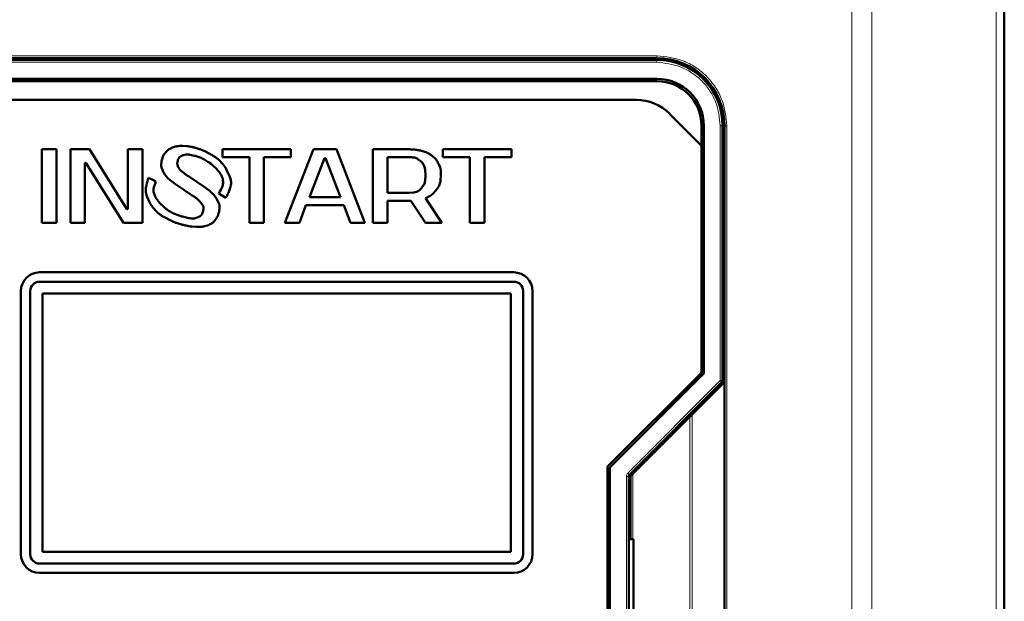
# Model space of a CAD drawing. Header units: millimetres. Extents: x 0 to 420, y 0 to 297.
# Tile 12 of 20: x 88 to 140, y 178 to 209. Entities that reach past the tile are written whole.
import ezdxf

# ---------------------------------------------------------------- set-up
doc = ezdxf.new("R2010")
doc.units = ezdxf.units.MM

msp = doc.modelspace()

# ---------------------------------------------------------------- linework, layer by layer
at = {"color": 9, "linetype": 'Continuous', "lineweight": 18}
for p, q in [((132.047, 113.269), (132.047, 215.776)), ((133.107, 113.269), (133.107, 215.776)), ((139.729, 113.269), (139.729, 215.776)), ((81.168, 207.023), (121.668, 207.023)), ((121.668, 206.673), (81.168, 206.673)), ((121.668, 207.023), (121.668, 206.898)), ((121.668, 206.673), (121.668, 206.798)), ((125.043, 189.741), (125.043, 203.298)), ((125.043, 203.298), (125.168, 203.298)), ((125.393, 203.298), (125.268, 203.298)), ((125.393, 203.298), (125.393, 151.798)), ((120.116, 184.814), (125.043, 189.741)), ((125.132, 189.653), (125.043, 189.741)), ((125.043, 189.741), (125.168, 189.741)), ((123.423, 167.293), (123.423, 187.802)), ((123.543, 167.172), (123.543, 187.923)), ((120.043, 170.458), (120.043, 184.637)), ((120.043, 184.637), (120.168, 184.637)), ((120.116, 184.814), (120.205, 184.726)), ((120.393, 181.298), (120.393, 184.773))]:
    msp.add_line(p, q, dxfattribs=at)
at = {"color": 7, "linetype": 'Continuous', "lineweight": 50}
for p, q in [((140.168, 113.269), (140.168, 215.776)), ((81.168, 206.898), (121.668, 206.898)), ((121.668, 206.798), (81.168, 206.798)), ((90.168, 206.898), (90.168, 206.798)), ((90.918, 206.898), (90.918, 206.798)), ((111.918, 206.798), (111.918, 206.898)), ((112.668, 206.898), (112.668, 206.798)), ((115.168, 206.898), (115.168, 206.798)), ((115.918, 206.898), (115.918, 206.798)), ((81.168, 205.798), (121.668, 205.798)), ((121.668, 205.673), (81.168, 205.673)), ((82.264, 204.673), (120.572, 204.673)), ((122.34, 203.94), (124.043, 202.237)), ((124.043, 202.237), (124.043, 203.298)), ((124.168, 203.298), (124.168, 190.103)), ((125.168, 189.741), (125.168, 203.298)), ((125.268, 203.298), (125.268, 189.648)), ((88.918, 202.044), (88.918, 198.127)), ((89.691, 202.044), (88.918, 202.044)), ((89.691, 198.127), (89.691, 202.044)), ((91.448, 202.044), (90.436, 202.044)), ((90.436, 202.044), (90.436, 198.127)), ((93.444, 198.854), (91.448, 202.044)), ((94.27, 202.044), (93.498, 202.044)), ((93.498, 202.044), (93.498, 198.854)), ((94.27, 198.127), (94.27, 202.044)), ((95.601, 201.984), (95.502, 201.882)), ((96.025, 202.186), (95.866, 202.133)), ((96.63, 202.214), (96.41, 202.223)), ((97.311, 202.056), (97.144, 202.107)), ((97.791, 201.844), (97.634, 201.922)), ((98.53, 202.044), (98.53, 201.624)), ((102.177, 202.044), (98.53, 202.044)), ((103.375, 202.044), (101.857, 198.127)), ((102.177, 201.624), (102.177, 202.044)), ((104.6, 202.044), (103.375, 202.044)), ((106.117, 198.127), (104.6, 202.044)), ((106.543, 202.044), (106.543, 198.127)), ((108.46, 202.044), (106.543, 202.044)), ((109.38, 201.883), (109.177, 201.951)), ((113.918, 202.044), (110.271, 202.044)), ((110.271, 202.044), (110.271, 201.624)), ((113.918, 201.624), (113.918, 202.044)), ((124.043, 190.155), (124.043, 202.237)), ((95.354, 201.651), (95.313, 201.521)), ((96.129, 201.358), (96.145, 201.432)), ((96.288, 201.656), (96.426, 201.724)), ((96.796, 201.757), (97.04, 201.701)), ((97.546, 201.511), (97.759, 201.384)), ((98.082, 201.662), (98.081, 201.663)), ((98.084, 201.663), (98.082, 201.662)), ((98.151, 201.622), (98.084, 201.663)), ((98.53, 201.624), (99.968, 201.624)), ((99.968, 201.624), (99.968, 198.127)), ((100.74, 201.624), (102.177, 201.624)), ((100.74, 198.127), (100.74, 201.624)), ((103.162, 199.498), (103.961, 201.568)), ((103.961, 201.568), (104.014, 201.568)), ((104.014, 201.568), (104.813, 199.498)), ((107.315, 201.624), (108.46, 201.624)), ((107.315, 199.722), (107.315, 201.624)), ((108.942, 201.527), (109.11, 201.392)), ((109.849, 201.559), (109.712, 201.683)), ((110.271, 201.624), (111.708, 201.624)), ((111.708, 201.624), (111.708, 198.127)), ((112.481, 198.127), (112.481, 201.624)), ((112.481, 201.624), (113.918, 201.624)), ((91.208, 201.316), (91.261, 201.316)), ((91.208, 198.127), (91.208, 201.316)), ((91.261, 201.316), (93.258, 198.127)), ((95.298, 201.031), (95.397, 200.811)), ((96.145, 201.162), (96.131, 201.225)), ((96.26, 200.969), (96.211, 201.034)), ((96.488, 200.766), (96.401, 200.836)), ((98.731, 200.991), (98.734, 200.993)), ((98.926, 200.577), (98.731, 200.991)), ((109.32, 200.976), (109.339, 200.673)), ((110.116, 201.076), (110.047, 201.252)), ((94.829, 200.418), (94.596, 200.525)), ((94.989, 200.335), (94.829, 200.418)), ((94.861, 199.952), (94.989, 200.335)), ((95.748, 200.393), (96.022, 200.192)), ((97.601, 200.008), (96.712, 200.606)), ((110.147, 200.386), (110.164, 200.673)), ((96.022, 200.192), (96.916, 199.593)), ((97.868, 199.813), (97.601, 200.008)), ((109.244, 200.13), (109.11, 199.954)), ((109.794, 199.724), (109.951, 199.917)), ((94.507, 199.549), (94.667, 199.188)), ((97.313, 199.286), (97.422, 199.155)), ((98.342, 199.166), (98.232, 199.39)), ((98.337, 199.698), (98.487, 199.595)), ((98.487, 199.595), (98.705, 199.457)), ((104.813, 199.498), (103.162, 199.498)), ((108.46, 199.722), (107.315, 199.722)), ((107.315, 199.302), (108.556, 199.302)), ((107.315, 198.127), (107.315, 199.302)), ((108.725, 199.741), (108.46, 199.722)), ((108.556, 199.302), (109.339, 198.127)), ((110.218, 198.127), (109.339, 199.447)), ((125.168, 199.548), (125.268, 199.548)), ((93.498, 198.854), (93.444, 198.854)), ((94.667, 199.188), (94.662, 199.185)), ((95.564, 198.848), (95.213, 199.165)), ((97.523, 198.897), (97.504, 198.761)), ((102.624, 198.127), (102.976, 199.078)), ((102.976, 199.078), (104.999, 199.078)), ((104.999, 199.078), (105.351, 198.127)), ((125.268, 198.798), (125.168, 198.798)), ((95.402, 198.445), (95.783, 198.25)), ((96.731, 198.384), (96.407, 198.462)), ((97.335, 198.481), (97.181, 198.406)), ((98.027, 198.152), (98.132, 198.263)), ((88.918, 198.127), (89.691, 198.127)), ((90.436, 198.127), (91.208, 198.127)), ((93.258, 198.127), (94.27, 198.127)), ((96.124, 198.111), (96.304, 198.056)), ((96.894, 197.929), (97.141, 197.913)), ((97.568, 197.945), (97.741, 197.996)), ((99.968, 198.127), (100.74, 198.127)), ((101.857, 198.127), (102.624, 198.127)), ((105.351, 198.127), (106.117, 198.127)), ((106.543, 198.127), (107.315, 198.127)), ((109.339, 198.127), (110.218, 198.127)), ((111.708, 198.127), (112.481, 198.127)), ((125.268, 196.298), (125.168, 196.298)), ((114.043, 195.498), (88.793, 195.498)), ((125.268, 195.548), (125.168, 195.548)), ((88.793, 194.998), (114.043, 194.998)), ((87.793, 194.498), (87.793, 180.498)), ((88.293, 180.498), (88.293, 194.498)), ((113.893, 194.373), (88.943, 194.373)), ((88.943, 194.373), (88.943, 180.623)), ((113.893, 180.623), (113.893, 194.373)), ((114.543, 194.498), (114.543, 180.498)), ((115.043, 180.498), (115.043, 194.498)), ((119.043, 185.155), (124.043, 190.155)), ((124.168, 190.103), (119.168, 185.103)), ((120.205, 184.726), (125.132, 189.653)), ((123.543, 187.923), (125.268, 189.648)), ((125.268, 189.648), (125.268, 165.448)), ((123.423, 187.802), (120.393, 184.773)), ((119.043, 169.94), (119.043, 185.155)), ((119.168, 185.103), (119.168, 169.992)), ((120.168, 170.458), (120.168, 184.637)), ((120.268, 184.648), (120.268, 181.298)), ((120.168, 182.048), (120.268, 182.048)), ((120.418, 181.298), (120.168, 181.298)), ((120.418, 173.798), (120.418, 181.298)), ((88.943, 180.623), (113.893, 180.623)), ((114.043, 179.998), (88.793, 179.998)), ((88.793, 179.498), (114.043, 179.498))]:
    msp.add_line(p, q, dxfattribs=at)
for centre, radius, start, end in [((121.668, 203.298), 3.6, 0, 90), ((121.668, 203.298), 3.5, 0, 90), ((121.668, 203.298), 2.5, 0, 90), ((121.668, 203.298), 2.375, 0, 90), ((120.572, 202.173), 2.5, 45, 90), ((88.793, 194.498), 1, 90, 180), ((114.043, 194.498), 1, 0, 90), ((88.793, 194.498), 0.5, 90, 180), ((114.043, 194.498), 0.5, 0, 90), ((125.043, 189.741), 0.125, 315, 0), ((120.293, 184.637), 0.125, 135, 180), ((88.793, 180.498), 1, 180, 270), ((88.793, 180.498), 0.5, 180, 270), ((114.043, 180.498), 1, 270, 0), ((114.043, 180.498), 0.5, 270, 0)]:
    msp.add_arc(centre, radius, start, end, dxfattribs=at)
at = {"color": 9, "linetype": 'Continuous', "lineweight": 18}
for points, knots in [([(121.668, 207.023), (122.137, 206.973), (122.858, 206.896), (123.725, 206.432), (124.322, 205.951), (124.802, 205.354), (125.267, 204.487), (125.343, 203.766), (125.393, 203.298)], [0, 0, 0, 0, 0.2394568, 0.3683607, 0.5, 0.6316393, 0.7605432, 1, 1, 1, 1]), ([(125.043, 203.298), (124.998, 203.722), (124.929, 204.375), (124.508, 205.161), (124.072, 205.702), (123.532, 206.137), (122.746, 206.558), (122.093, 206.628), (121.668, 206.673)], [0, 0, 0, 0, 0.239457, 0.368361, 0.5, 0.631639, 0.760543, 1, 1, 1, 1])]:
    msp.add_open_spline(points, degree=3, knots=knots, dxfattribs=at)
at = {"color": 7, "linetype": 'Continuous', "lineweight": 50}
for points, knots in [([(95.866, 202.133), (95.835, 202.121), (95.773, 202.095), (95.681, 202.049), (95.628, 202.006), (95.601, 201.984)], [0, 0, 0, 0, 0.327175, 0.660089, 1, 1, 1, 1]), ([(96.41, 202.223), (96.377, 202.223), (96.31, 202.223), (96.212, 202.218), (96.116, 202.208), (96.055, 202.193), (96.025, 202.186)], [0, 0, 0, 0, 0.257527, 0.515096, 0.756531, 1, 1, 1, 1]), ([(97.144, 202.107), (97.112, 202.116), (97.011, 202.143), (96.876, 202.177), (96.736, 202.203), (96.665, 202.21), (96.63, 202.214)], [0, 0, 0, 0, 0.190196, 0.593736, 0.796504, 1, 1, 1, 1]), ([(97.634, 201.922), (97.604, 201.936), (97.544, 201.965), (97.46, 202.001), (97.382, 202.032), (97.334, 202.048), (97.311, 202.056)], [0, 0, 0, 0, 0.285416, 0.570856, 0.785274, 1, 1, 1, 1]), ([(109.177, 201.951), (109.144, 201.96), (109.048, 201.987), (108.88, 202.017), (108.673, 202.04), (108.531, 202.042), (108.46, 202.044)], [0, 0, 0, 0, 0.138078, 0.414432, 0.706396, 1, 1, 1, 1]), ([(95.313, 201.521), (95.305, 201.489), (95.284, 201.401), (95.261, 201.254), (95.27, 201.12), (95.293, 201.048), (95.298, 201.031)], [0, 0, 0, 0, 0.201151, 0.545743, 0.892876, 1, 1, 1, 1]), ([(95.502, 201.882), (95.481, 201.857), (95.441, 201.809), (95.389, 201.733), (95.366, 201.679), (95.354, 201.651)], [0, 0, 0, 0, 0.363146, 0.678574, 1, 1, 1, 1]), ([(96.145, 201.432), (96.154, 201.464), (96.172, 201.529), (96.221, 201.609), (96.269, 201.642), (96.288, 201.656)], [0, 0, 0, 0, 0.367246, 0.738269, 1, 1, 1, 1]), ([(96.426, 201.724), (96.458, 201.734), (96.521, 201.756), (96.616, 201.771), (96.709, 201.771), (96.767, 201.762), (96.796, 201.757)], [0, 0, 0, 0, 0.265723, 0.531644, 0.763776, 1, 1, 1, 1]), ([(97.04, 201.701), (97.072, 201.692), (97.175, 201.663), (97.311, 201.618), (97.448, 201.562), (97.513, 201.528), (97.546, 201.511)], [0, 0, 0, 0, 0.184609, 0.590315, 0.794694, 1, 1, 1, 1]), ([(97.759, 201.384), (97.786, 201.364), (97.922, 201.267), (98.112, 201.111), (98.336, 200.876), (98.481, 200.677), (98.528, 200.521), (98.542, 200.473)], [0, 0, 0, 0, 0.081756, 0.409296, 0.601776, 0.879808, 1, 1, 1, 1]), ([(98.081, 201.663), (98.053, 201.682), (97.999, 201.72), (97.923, 201.769), (97.853, 201.81), (97.812, 201.833), (97.791, 201.844)], [0, 0, 0, 0, 0.291963, 0.584536, 0.792137, 1, 1, 1, 1]), ([(98.591, 201.197), (98.57, 201.223), (98.507, 201.301), (98.406, 201.414), (98.283, 201.534), (98.195, 201.593), (98.151, 201.622)], [0, 0, 0, 0, 0.162764, 0.488473, 0.742304, 1, 1, 1, 1]), ([(108.46, 201.624), (108.494, 201.624), (108.591, 201.623), (108.722, 201.611), (108.852, 201.578), (108.911, 201.544), (108.942, 201.527)], [0, 0, 0, 0, 0.20109, 0.588729, 0.790872, 1, 1, 1, 1]), ([(109.11, 201.392), (109.133, 201.367), (109.202, 201.294), (109.288, 201.157), (109.31, 201.033), (109.32, 200.976)], [0, 0, 0, 0, 0.211071, 0.637362, 1, 1, 1, 1]), ([(109.712, 201.683), (109.685, 201.703), (109.633, 201.745), (109.552, 201.8), (109.467, 201.847), (109.409, 201.871), (109.38, 201.883)], [0, 0, 0, 0, 0.256997, 0.514093, 0.755932, 1, 1, 1, 1]), ([(110.047, 201.252), (110.033, 201.282), (110.005, 201.342), (109.958, 201.425), (109.907, 201.498), (109.868, 201.538), (109.849, 201.559)], [0, 0, 0, 0, 0.272354, 0.544847, 0.771067, 1, 1, 1, 1]), ([(96.131, 201.225), (96.128, 201.241), (96.124, 201.271), (96.123, 201.316), (96.127, 201.344), (96.129, 201.358)], [0, 0, 0, 0, 0.373096, 0.684236, 1, 1, 1, 1]), ([(96.211, 201.034), (96.202, 201.048), (96.184, 201.075), (96.16, 201.117), (96.15, 201.147), (96.145, 201.162)], [0, 0, 0, 0, 0.344928, 0.669748, 1, 1, 1, 1]), ([(96.401, 200.836), (96.375, 200.857), (96.338, 200.888), (96.291, 200.933), (96.271, 200.957), (96.26, 200.969)], [0, 0, 0, 0, 0.515789, 0.757333, 1, 1, 1, 1]), ([(98.643, 201.129), (98.638, 201.136), (98.628, 201.149), (98.611, 201.172), (98.598, 201.187), (98.591, 201.197)], [0, 0, 0, 0, 0.292563, 0.585125, 1, 1, 1, 1]), ([(98.734, 200.993), (98.726, 201.007), (98.708, 201.035), (98.679, 201.082), (98.656, 201.112), (98.643, 201.129)], [0, 0, 0, 0, 0.304501, 0.609027, 1, 1, 1, 1]), ([(110.164, 200.673), (110.164, 200.706), (110.163, 200.79), (110.156, 200.927), (110.129, 201.026), (110.116, 201.076)], [0, 0, 0, 0, 0.245158, 0.619289, 1, 1, 1, 1]), ([(94.596, 200.525), (94.584, 200.494), (94.529, 200.337), (94.467, 200.111), (94.436, 199.809), (94.48, 199.646), (94.507, 199.549)], [0, 0, 0, 0, 0.099976, 0.500905, 0.701483, 1, 1, 1, 1]), ([(95.397, 200.811), (95.414, 200.783), (95.468, 200.69), (95.577, 200.541), (95.691, 200.443), (95.748, 200.393)], [0, 0, 0, 0, 0.181931, 0.584871, 1, 1, 1, 1]), ([(96.712, 200.606), (96.684, 200.625), (96.633, 200.66), (96.558, 200.713), (96.511, 200.748), (96.488, 200.766)], [0, 0, 0, 0, 0.364174, 0.681993, 1, 1, 1, 1]), ([(98.542, 200.473), (98.551, 200.41), (98.57, 200.282), (98.527, 200.006), (98.415, 199.824), (98.337, 199.698)], [0, 0, 0, 0, 0.2319282, 0.4681626, 1, 1, 1, 1]), ([(98.705, 199.457), (98.722, 199.486), (98.771, 199.574), (98.883, 199.797), (98.984, 200.069), (98.994, 200.368), (98.949, 200.505), (98.926, 200.577)], [0, 0, 0, 0, 0.084631, 0.253957, 0.635557, 0.811264, 1, 1, 1, 1]), ([(109.339, 200.673), (109.339, 200.64), (109.338, 200.539), (109.328, 200.373), (109.294, 200.221), (109.253, 200.146), (109.244, 200.13)], [0, 0, 0, 0, 0.179524, 0.538938, 0.900842, 1, 1, 1, 1]), ([(109.951, 199.917), (109.97, 199.945), (110.022, 200.023), (110.085, 200.14), (110.129, 200.271), (110.141, 200.347), (110.147, 200.386)], [0, 0, 0, 0, 0.194952, 0.547581, 0.771599, 1, 1, 1, 1]), ([(95.079, 199.327), (95.06, 199.354), (95.002, 199.436), (94.918, 199.581), (94.85, 199.766), (94.858, 199.893), (94.861, 199.952)], [0, 0, 0, 0, 0.147433, 0.442841, 0.740029, 1, 1, 1, 1]), ([(98.232, 199.39), (98.214, 199.419), (98.161, 199.503), (98.074, 199.618), (97.968, 199.729), (97.901, 199.785), (97.868, 199.813)], [0, 0, 0, 0, 0.178376, 0.535634, 0.766777, 1, 1, 1, 1]), ([(109.11, 199.954), (109.086, 199.93), (109.014, 199.86), (108.887, 199.774), (108.773, 199.751), (108.725, 199.741)], [0, 0, 0, 0, 0.2235408, 0.6749322, 1, 1, 1, 1]), ([(95.121, 199.271), (95.116, 199.278), (95.106, 199.29), (95.092, 199.309), (95.083, 199.321), (95.079, 199.327)], [0, 0, 0, 0, 0.357004, 0.67849, 1, 1, 1, 1]), ([(95.213, 199.165), (95.201, 199.177), (95.18, 199.2), (95.149, 199.236), (95.13, 199.259), (95.121, 199.271)], [0, 0, 0, 0, 0.355597, 0.677633, 1, 1, 1, 1]), ([(96.916, 199.593), (96.944, 199.574), (97.027, 199.518), (97.136, 199.441), (97.241, 199.357), (97.289, 199.31), (97.313, 199.286)], [0, 0, 0, 0, 0.198972, 0.597924, 0.798414, 1, 1, 1, 1]), ([(109.339, 199.447), (109.37, 199.46), (109.466, 199.5), (109.594, 199.564), (109.714, 199.646), (109.767, 199.698), (109.794, 199.724)], [0, 0, 0, 0, 0.186242, 0.585958, 0.791213, 1, 1, 1, 1]), ([(94.662, 199.185), (94.671, 199.171), (94.686, 199.146), (94.709, 199.111), (94.723, 199.09), (94.73, 199.08)], [0, 0, 0, 0, 0.398915, 0.699314, 1, 1, 1, 1]), ([(94.73, 199.08), (94.735, 199.073), (94.744, 199.061), (94.757, 199.044), (94.765, 199.033), (94.769, 199.028)], [0, 0, 0, 0, 0.3872153, 0.6935997, 1, 1, 1, 1]), ([(94.769, 199.028), (94.788, 199.001), (94.887, 198.866), (95.039, 198.693), (95.242, 198.536), (95.348, 198.475), (95.402, 198.445)], [0, 0, 0, 0, 0.115159, 0.5776, 0.787398, 1, 1, 1, 1]), ([(96.407, 198.462), (96.375, 198.471), (96.215, 198.517), (95.989, 198.596), (95.74, 198.721), (95.623, 198.805), (95.564, 198.848)], [0, 0, 0, 0, 0.10718, 0.53655, 0.766669, 1, 1, 1, 1]), ([(97.504, 198.761), (97.495, 198.729), (97.474, 198.656), (97.426, 198.551), (97.363, 198.502), (97.335, 198.481)], [0, 0, 0, 0, 0.298918, 0.688431, 1, 1, 1, 1]), ([(97.422, 199.155), (97.441, 199.127), (97.472, 199.082), (97.511, 199.003), (97.524, 198.942), (97.523, 198.903), (97.523, 198.897)], [0, 0, 0, 0, 0.3547, 0.586073, 0.930611, 1, 1, 1, 1]), ([(98.335, 198.672), (98.343, 198.705), (98.363, 198.789), (98.384, 198.929), (98.376, 199.065), (98.35, 199.141), (98.342, 199.166)], [0, 0, 0, 0, 0.199369, 0.520221, 0.843107, 1, 1, 1, 1]), ([(95.783, 198.25), (95.813, 198.236), (95.873, 198.208), (95.961, 198.17), (96.044, 198.138), (96.098, 198.12), (96.124, 198.111)], [0, 0, 0, 0, 0.271118, 0.542254, 0.770965, 1, 1, 1, 1]), ([(97.181, 198.406), (97.149, 198.396), (97.053, 198.365), (96.899, 198.355), (96.782, 198.375), (96.731, 198.384)], [0, 0, 0, 0, 0.219746, 0.663137, 1, 1, 1, 1]), ([(98.132, 198.263), (98.152, 198.29), (98.208, 198.363), (98.283, 198.499), (98.318, 198.614), (98.335, 198.672)], [0, 0, 0, 0, 0.21757, 0.603056, 1, 1, 1, 1]), ([(96.304, 198.056), (96.336, 198.048), (96.432, 198.021), (96.578, 197.983), (96.743, 197.947), (96.844, 197.935), (96.894, 197.929)], [0, 0, 0, 0, 0.165315, 0.495981, 0.747504, 1, 1, 1, 1]), ([(97.141, 197.913), (97.174, 197.913), (97.262, 197.912), (97.378, 197.915), (97.487, 197.927), (97.541, 197.939), (97.568, 197.945)], [0, 0, 0, 0, 0.232977, 0.614177, 0.8065, 1, 1, 1, 1]), ([(97.741, 197.996), (97.773, 198.008), (97.835, 198.032), (97.914, 198.07), (97.979, 198.111), (98.011, 198.138), (98.027, 198.152)], [0, 0, 0, 0, 0.305292, 0.610849, 0.80416, 1, 1, 1, 1]), ([(123.543, 187.923), (123.539, 187.918), (123.528, 187.907), (123.5, 187.88), (123.465, 187.844), (123.439, 187.818), (123.423, 187.802)], [0, 0, 0, 0, 0.207162, 0.456154, 0.678073, 1, 1, 1, 1]), ([(120.393, 184.773), (120.374, 184.754), (120.343, 184.723), (120.309, 184.688), (120.289, 184.668), (120.277, 184.657), (120.269, 184.649), (120.269, 184.648), (120.268, 184.648)], [0, 0, 0, 0, 0.329696, 0.5535719, 0.6801743, 0.7951253, 0.9007426, 1, 1, 1, 1])]:
    msp.add_open_spline(points, degree=3, knots=knots, dxfattribs=at)
at = {"color": 9, "linetype": 'Continuous', "lineweight": 18}
msp.add_open_spline([(120.043, 184.637), (120.047, 184.67), (120.053, 184.737), (120.095, 184.788), (120.116, 184.814)], degree=3, dxfattribs=at)

doc.saveas('drawing.dxf')
